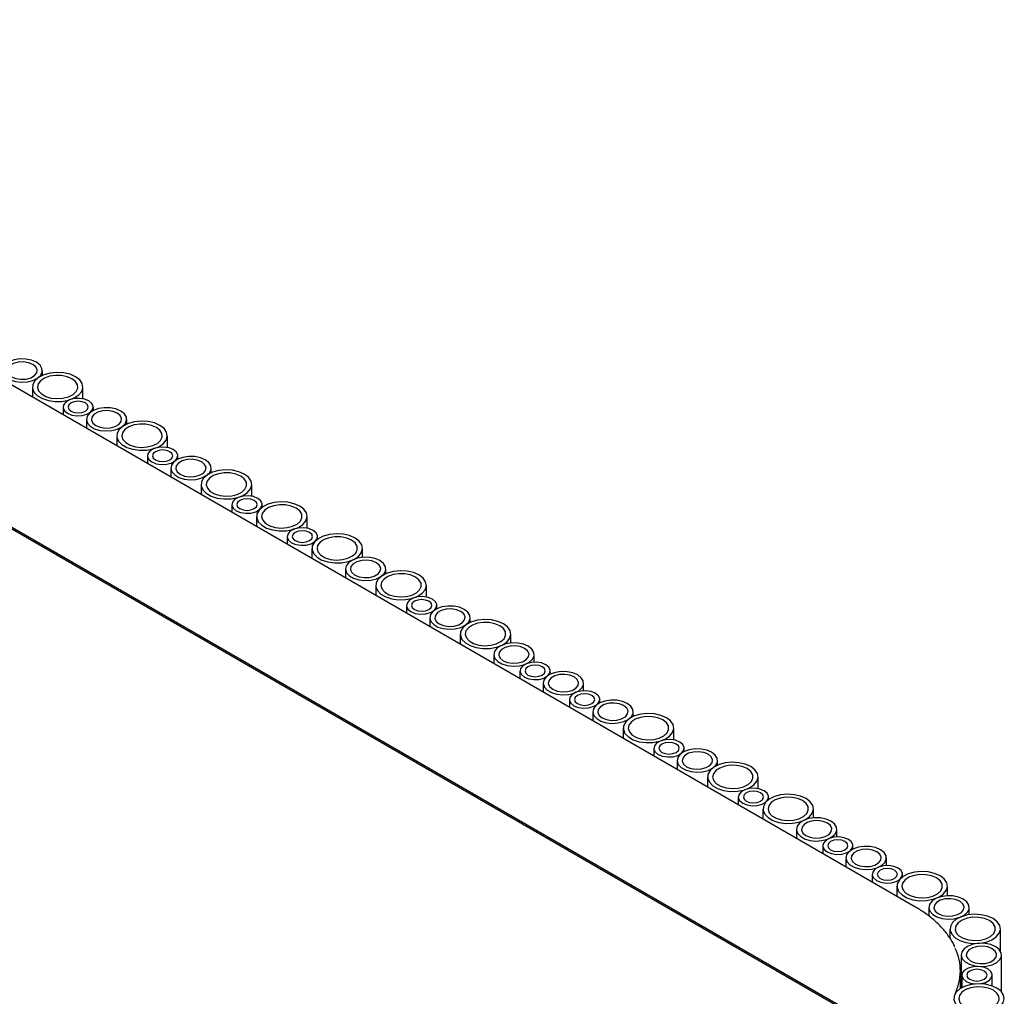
# Model space of a CAD drawing. Header units: millimetres. Extents: x -7035 to 2595, y 73 to 4643.
# Tile 36 of 36: x -1294 to -1099, y 3824 to 4017. Entities that reach past the tile are written whole.
import ezdxf

# ---------------------------------------------------------------- set-up
doc = ezdxf.new("R2010")
doc.units = ezdxf.units.MM
doc.header["$LTSCALE"] = 15

msp = doc.modelspace()

# ---------------------------------------------------------------- linework, layer by layer
for p, q in [((-1116.55, 3841.68), (-1420.5, 4017.15)), ((-1131.9, 3822.03), (-1435.85, 3997.5)), ((-1434.44, 3997.09), (-1130.49, 3821.63)), ((-1289.22, 3946.79), (-1289.22, 3947.74)), ((-1291.18, 3944.49), (-1291.18, 3942.49)), ((-1281.18, 3942.16), (-1281.18, 3944.49)), ((-1285.12, 3940.51), (-1285.12, 3938.99)), ((-1279.12, 3939.85), (-1279.12, 3940.51)), ((-1280.51, 3938.09), (-1280.51, 3936.33)), ((-1272.51, 3937.15), (-1272.51, 3938.09)), ((-1274.48, 3934.85), (-1274.48, 3932.85)), ((-1264.48, 3932.52), (-1264.48, 3934.85)), ((-1268.42, 3930.87), (-1268.42, 3929.35)), ((-1262.42, 3930.2), (-1262.42, 3930.87)), ((-1263.81, 3928.45), (-1263.81, 3926.69)), ((-1255.81, 3927.51), (-1255.81, 3928.45)), ((-1257.78, 3925.21), (-1257.78, 3923.21)), ((-1247.78, 3922.88), (-1247.78, 3925.21)), ((-1251.72, 3921.23), (-1251.72, 3919.71)), ((-1245.72, 3920.7), (-1245.72, 3921.23)), ((-1246.83, 3918.89), (-1246.83, 3916.89)), ((-1236.83, 3916.55), (-1236.83, 3918.89)), ((-1240.76, 3914.91), (-1240.76, 3913.39)), ((-1234.76, 3914.37), (-1234.76, 3914.91)), ((-1235.87, 3912.56), (-1235.87, 3910.56)), ((-1225.87, 3910.78), (-1225.87, 3912.56)), ((-1229.26, 3908.5), (-1229.26, 3906.74)), ((-1221.26, 3907.56), (-1221.26, 3908.5)), ((-1223.22, 3905.26), (-1223.22, 3903.26)), ((-1213.22, 3902.93), (-1213.22, 3905.26)), ((-1217.16, 3901.28), (-1217.16, 3899.76)), ((-1211.16, 3900.61), (-1211.16, 3901.28)), ((-1212.56, 3898.86), (-1212.56, 3897.1)), ((-1204.56, 3897.91), (-1204.56, 3898.86)), ((-1206.52, 3895.62), (-1206.52, 3893.62)), ((-1196.52, 3893.84), (-1196.52, 3895.62)), ((-1199.91, 3891.56), (-1199.91, 3889.8)), ((-1191.91, 3890.05), (-1191.91, 3891.56)), ((-1194.71, 3888.32), (-1194.71, 3886.8)), ((-1188.71, 3887.66), (-1188.71, 3888.32)), ((-1190.11, 3885.9), (-1190.11, 3884.14)), ((-1182.11, 3884.4), (-1182.11, 3885.9)), ((-1184.92, 3882.67), (-1184.92, 3881.14)), ((-1178.92, 3882), (-1178.92, 3882.67)), ((-1180.31, 3880.25), (-1180.31, 3878.49)), ((-1172.31, 3879.3), (-1172.31, 3880.25)), ((-1174.28, 3877), (-1174.28, 3875)), ((-1164.28, 3874.67), (-1164.28, 3877)), ((-1168.22, 3873.03), (-1168.22, 3871.5)), ((-1162.22, 3872.36), (-1162.22, 3873.03)), ((-1163.61, 3870.61), (-1163.61, 3868.84)), ((-1155.61, 3869.66), (-1155.61, 3870.61)), ((-1157.58, 3867.36), (-1157.58, 3865.36)), ((-1147.58, 3865.03), (-1147.58, 3867.36)), ((-1151.51, 3863.38), (-1151.51, 3861.86)), ((-1145.51, 3862.85), (-1145.51, 3863.38)), ((-1146.62, 3861.04), (-1146.62, 3859.04)), ((-1136.62, 3859.26), (-1136.62, 3861.04)), ((-1140.01, 3856.98), (-1140.01, 3855.22)), ((-1132.01, 3855.47), (-1132.01, 3856.98)), ((-1134.81, 3853.74), (-1134.81, 3852.22)), ((-1128.81, 3853.08), (-1128.81, 3853.74)), ((-1130.21, 3851.32), (-1130.21, 3849.56)), ((-1122.21, 3849.82), (-1122.21, 3851.32)), ((-1125.02, 3848.09), (-1125.02, 3846.57)), ((-1119.02, 3847.55), (-1119.02, 3848.09)), ((-1120.12, 3845.74), (-1120.12, 3843.74)), ((-1110.12, 3843.84), (-1110.12, 3845.74)), ((-1113.82, 3841.53), (-1113.82, 3839.83)), ((-1105.82, 3840.09), (-1105.82, 3841.53)), ((-1109.63, 3837.29), (-1109.63, 3835.44)), ((-1099.63, 3832.91), (-1099.63, 3837.29)), ((-1107.4, 3832.14), (-1107.4, 3825.56)), ((-1099.4, 3824.82), (-1099.4, 3832.14)), ((-1107.56, 3825.47), (-1107.56, 3828.98)), ((-1107.28, 3828.13), (-1107.28, 3825.63)), ((-1101.28, 3825.99), (-1101.28, 3828.13))]:
    msp.add_line(p, q)
at = {"flags": 128}
for points in [[(-1290.39, 3949.37), (-1291.35, 3949.78), (-1292.47, 3950), (-1293.66, 3950.03), (-1294.82, 3949.85), (-1295.82, 3949.49), (-1296.6, 3948.96), (-1297.08, 3948.33), (-1297.21, 3947.65), (-1296.99, 3946.97), (-1296.43, 3946.36), (-1295.59, 3945.88), (-1294.54, 3945.56), (-1293.37, 3945.43), (-1292.18, 3945.5), (-1291.09, 3945.78), (-1290.18, 3946.23), (-1289.55, 3946.81), (-1289.24, 3947.48), (-1289.29, 3948.16), (-1289.68, 3948.81), (-1290.39, 3949.37)], [(-1291.09, 3948.96), (-1291.95, 3949.3), (-1292.95, 3949.46), (-1293.99, 3949.41), (-1294.94, 3949.15), (-1295.67, 3948.73), (-1296.11, 3948.18), (-1296.2, 3947.58), (-1295.93, 3947), (-1295.34, 3946.51), (-1294.48, 3946.17), (-1293.48, 3946.01), (-1292.44, 3946.06), (-1291.49, 3946.32), (-1290.76, 3946.74), (-1290.32, 3947.29), (-1290.23, 3947.89), (-1290.5, 3948.47), (-1291.09, 3948.96)], [(-1282.65, 3946.53), (-1283.73, 3947.01), (-1285, 3947.3), (-1286.35, 3947.38), (-1287.7, 3947.24), (-1288.93, 3946.91), (-1289.95, 3946.39), (-1290.7, 3945.73), (-1291.11, 3944.98), (-1291.16, 3944.2), (-1290.84, 3943.43), (-1290.17, 3942.75), (-1289.21, 3942.19), (-1288.02, 3941.81), (-1286.7, 3941.62), (-1285.33, 3941.65), (-1284.04, 3941.89), (-1282.9, 3942.32), (-1282, 3942.91), (-1281.42, 3943.62), (-1281.19, 3944.39), (-1281.33, 3945.18), (-1281.83, 3945.91), (-1282.65, 3946.53)], [(-1283.36, 3946.12), (-1284.31, 3946.53), (-1285.44, 3946.76), (-1286.63, 3946.79), (-1287.78, 3946.61), (-1288.79, 3946.24), (-1289.57, 3945.72), (-1290.05, 3945.09), (-1290.18, 3944.41), (-1289.96, 3943.73), (-1289.4, 3943.12), (-1288.56, 3942.63), (-1287.51, 3942.31), (-1286.33, 3942.18), (-1285.15, 3942.26), (-1284.06, 3942.54), (-1283.15, 3942.99), (-1282.52, 3943.57), (-1282.21, 3944.23), (-1282.25, 3944.92), (-1282.65, 3945.57), (-1283.36, 3946.12)], [(-1280, 3941.74), (-1280.85, 3942.08), (-1281.86, 3942.24), (-1282.9, 3942.19), (-1283.84, 3941.93), (-1284.58, 3941.51), (-1285.02, 3940.96), (-1285.11, 3940.36), (-1284.84, 3939.78), (-1284.24, 3939.29), (-1283.39, 3938.94), (-1282.38, 3938.79), (-1281.34, 3938.84), (-1280.4, 3939.1), (-1279.66, 3939.52), (-1279.22, 3940.07), (-1279.13, 3940.66), (-1279.4, 3941.25), (-1280, 3941.74)], [(-1280.71, 3941.33), (-1281.36, 3941.58), (-1282.12, 3941.67), (-1282.89, 3941.58), (-1283.54, 3941.33), (-1283.97, 3940.96), (-1284.12, 3940.51), (-1283.97, 3940.07), (-1283.54, 3939.7), (-1282.89, 3939.45), (-1282.12, 3939.36), (-1281.36, 3939.45), (-1280.71, 3939.7), (-1280.27, 3940.07), (-1280.12, 3940.51), (-1280.27, 3940.96), (-1280.71, 3941.33)], [(-1273.69, 3939.73), (-1274.65, 3940.14), (-1275.77, 3940.36), (-1276.96, 3940.39), (-1278.11, 3940.21), (-1279.12, 3939.84), (-1279.9, 3939.32), (-1280.38, 3938.69), (-1280.51, 3938.01), (-1280.29, 3937.33), (-1279.73, 3936.72), (-1278.89, 3936.24), (-1277.84, 3935.91), (-1276.66, 3935.79), (-1275.48, 3935.86), (-1274.39, 3936.14), (-1273.48, 3936.59), (-1272.85, 3937.17), (-1272.54, 3937.84), (-1272.58, 3938.52), (-1272.98, 3939.17), (-1273.69, 3939.73)], [(-1274.39, 3939.32), (-1275.25, 3939.66), (-1276.25, 3939.82), (-1277.29, 3939.77), (-1278.24, 3939.51), (-1278.97, 3939.09), (-1279.41, 3938.54), (-1279.5, 3937.94), (-1279.23, 3937.36), (-1278.64, 3936.87), (-1277.78, 3936.52), (-1276.78, 3936.37), (-1275.74, 3936.42), (-1274.79, 3936.68), (-1274.06, 3937.1), (-1273.62, 3937.65), (-1273.53, 3938.24), (-1273.8, 3938.83), (-1274.39, 3939.32)], [(-1265.95, 3936.89), (-1267.03, 3937.37), (-1268.3, 3937.66), (-1269.65, 3937.74), (-1271, 3937.6), (-1272.23, 3937.26), (-1273.25, 3936.75), (-1274, 3936.09), (-1274.41, 3935.34), (-1274.46, 3934.56), (-1274.13, 3933.79), (-1273.47, 3933.11), (-1272.5, 3932.55), (-1271.32, 3932.17), (-1269.99, 3931.98), (-1268.63, 3932.01), (-1267.34, 3932.24), (-1266.2, 3932.68), (-1265.3, 3933.27), (-1264.72, 3933.98), (-1264.49, 3934.75), (-1264.63, 3935.53), (-1265.12, 3936.27), (-1265.95, 3936.89)], [(-1266.65, 3936.48), (-1267.61, 3936.89), (-1268.74, 3937.12), (-1269.93, 3937.15), (-1271.08, 3936.97), (-1272.09, 3936.6), (-1272.87, 3936.08), (-1273.35, 3935.45), (-1273.48, 3934.76), (-1273.26, 3934.09), (-1272.7, 3933.48), (-1271.86, 3932.99), (-1270.8, 3932.67), (-1269.63, 3932.54), (-1268.45, 3932.62), (-1267.36, 3932.9), (-1266.45, 3933.34), (-1265.82, 3933.93), (-1265.51, 3934.59), (-1265.55, 3935.28), (-1265.95, 3935.93), (-1266.65, 3936.48)], [(-1263.3, 3932.1), (-1264.15, 3932.44), (-1265.16, 3932.6), (-1266.2, 3932.55), (-1267.14, 3932.29), (-1267.88, 3931.87), (-1268.32, 3931.32), (-1268.41, 3930.72), (-1268.14, 3930.14), (-1267.54, 3929.65), (-1266.69, 3929.3), (-1265.68, 3929.15), (-1264.64, 3929.2), (-1263.7, 3929.45), (-1262.96, 3929.88), (-1262.52, 3930.42), (-1262.43, 3931.02), (-1262.7, 3931.6), (-1263.3, 3932.1)], [(-1264.01, 3931.69), (-1264.65, 3931.94), (-1265.42, 3932.03), (-1266.19, 3931.94), (-1266.83, 3931.69), (-1267.27, 3931.31), (-1267.42, 3930.87), (-1267.27, 3930.43), (-1266.83, 3930.06), (-1266.19, 3929.81), (-1265.42, 3929.72), (-1264.65, 3929.81), (-1264.01, 3930.06), (-1263.57, 3930.43), (-1263.42, 3930.87), (-1263.57, 3931.31), (-1264.01, 3931.69)], [(-1256.99, 3930.09), (-1257.94, 3930.49), (-1259.07, 3930.72), (-1260.26, 3930.75), (-1261.41, 3930.57), (-1262.42, 3930.2), (-1263.2, 3929.68), (-1263.68, 3929.05), (-1263.81, 3928.37), (-1263.59, 3927.69), (-1263.03, 3927.08), (-1262.19, 3926.59), (-1261.14, 3926.27), (-1259.96, 3926.15), (-1258.78, 3926.22), (-1257.69, 3926.5), (-1256.78, 3926.95), (-1256.15, 3927.53), (-1255.84, 3928.19), (-1255.88, 3928.88), (-1256.28, 3929.53), (-1256.99, 3930.09)], [(-1257.69, 3929.68), (-1258.55, 3930.02), (-1259.55, 3930.18), (-1260.59, 3930.13), (-1261.53, 3929.87), (-1262.27, 3929.45), (-1262.71, 3928.9), (-1262.8, 3928.3), (-1262.53, 3927.72), (-1261.94, 3927.23), (-1261.08, 3926.88), (-1260.08, 3926.73), (-1259.04, 3926.78), (-1258.09, 3927.03), (-1257.36, 3927.46), (-1256.92, 3928), (-1256.83, 3928.6), (-1257.1, 3929.18), (-1257.69, 3929.68)], [(-1249.25, 3927.25), (-1250.33, 3927.73), (-1251.6, 3928.01), (-1252.95, 3928.09), (-1254.29, 3927.96), (-1255.52, 3927.62), (-1256.55, 3927.11), (-1257.3, 3926.45), (-1257.71, 3925.7), (-1257.76, 3924.91), (-1257.43, 3924.15), (-1256.77, 3923.47), (-1255.8, 3922.91), (-1254.62, 3922.52), (-1253.29, 3922.34), (-1251.93, 3922.37), (-1250.63, 3922.6), (-1249.5, 3923.03), (-1248.6, 3923.63), (-1248.02, 3924.34), (-1247.79, 3925.11), (-1247.92, 3925.89), (-1248.42, 3926.62), (-1249.25, 3927.25)], [(-1249.95, 3926.84), (-1250.91, 3927.25), (-1252.04, 3927.48), (-1253.23, 3927.5), (-1254.38, 3927.33), (-1255.39, 3926.96), (-1256.17, 3926.44), (-1256.65, 3925.81), (-1256.78, 3925.12), (-1256.56, 3924.45), (-1256, 3923.84), (-1255.16, 3923.35), (-1254.1, 3923.03), (-1252.93, 3922.9), (-1251.75, 3922.98), (-1250.65, 3923.25), (-1249.75, 3923.7), (-1249.12, 3924.29), (-1248.81, 3924.95), (-1248.85, 3925.64), (-1249.25, 3926.29), (-1249.95, 3926.84)], [(-1246.6, 3922.46), (-1247.45, 3922.8), (-1248.46, 3922.96), (-1249.5, 3922.9), (-1250.44, 3922.65), (-1251.18, 3922.22), (-1251.62, 3921.68), (-1251.71, 3921.08), (-1251.44, 3920.5), (-1250.84, 3920.01), (-1249.99, 3919.66), (-1248.98, 3919.51), (-1247.94, 3919.56), (-1247, 3919.81), (-1246.26, 3920.24), (-1245.82, 3920.78), (-1245.73, 3921.38), (-1246, 3921.96), (-1246.6, 3922.46)], [(-1247.31, 3922.05), (-1247.95, 3922.3), (-1248.72, 3922.39), (-1249.48, 3922.3), (-1250.13, 3922.05), (-1250.57, 3921.67), (-1250.72, 3921.23), (-1250.57, 3920.79), (-1250.13, 3920.42), (-1249.48, 3920.16), (-1248.72, 3920.08), (-1247.95, 3920.16), (-1247.31, 3920.42), (-1246.87, 3920.79), (-1246.72, 3921.23), (-1246.87, 3921.67), (-1247.31, 3922.05)], [(-1238.29, 3920.93), (-1239.38, 3921.4), (-1240.64, 3921.69), (-1242, 3921.77), (-1243.34, 3921.64), (-1244.57, 3921.3), (-1245.6, 3920.78), (-1246.34, 3920.13), (-1246.76, 3919.38), (-1246.8, 3918.59), (-1246.48, 3917.83), (-1245.81, 3917.14), (-1244.85, 3916.59), (-1243.66, 3916.2), (-1242.34, 3916.01), (-1240.98, 3916.04), (-1239.68, 3916.28), (-1238.54, 3916.71), (-1237.65, 3917.3), (-1237.06, 3918.01), (-1236.83, 3918.79), (-1236.97, 3919.57), (-1237.47, 3920.3), (-1238.29, 3920.93)], [(-1239, 3920.52), (-1239.96, 3920.93), (-1241.08, 3921.15), (-1242.28, 3921.18), (-1243.43, 3921), (-1244.44, 3920.64), (-1245.21, 3920.11), (-1245.69, 3919.48), (-1245.83, 3918.8), (-1245.6, 3918.12), (-1245.05, 3917.51), (-1244.2, 3917.03), (-1243.15, 3916.71), (-1241.98, 3916.58), (-1240.79, 3916.66), (-1239.7, 3916.93), (-1238.8, 3917.38), (-1238.16, 3917.96), (-1237.85, 3918.63), (-1237.9, 3919.32), (-1238.29, 3919.97), (-1239, 3920.52)], [(-1235.64, 3916.13), (-1236.5, 3916.48), (-1237.5, 3916.63), (-1238.54, 3916.58), (-1239.49, 3916.33), (-1240.22, 3915.9), (-1240.66, 3915.36), (-1240.75, 3914.76), (-1240.48, 3914.18), (-1239.89, 3913.68), (-1239.03, 3913.34), (-1238.03, 3913.18), (-1236.99, 3913.23), (-1236.04, 3913.49), (-1235.31, 3913.91), (-1234.87, 3914.46), (-1234.78, 3915.06), (-1235.05, 3915.64), (-1235.64, 3916.13)], [(-1236.35, 3915.72), (-1237, 3915.97), (-1237.76, 3916.06), (-1238.53, 3915.97), (-1239.18, 3915.72), (-1239.61, 3915.35), (-1239.76, 3914.91), (-1239.61, 3914.47), (-1239.18, 3914.09), (-1238.53, 3913.84), (-1237.76, 3913.75), (-1237, 3913.84), (-1236.35, 3914.09), (-1235.92, 3914.47), (-1235.76, 3914.91), (-1235.92, 3915.35), (-1236.35, 3915.72)], [(-1227.34, 3914.6), (-1228.42, 3915.08), (-1229.69, 3915.37), (-1231.04, 3915.45), (-1232.39, 3915.31), (-1233.62, 3914.98), (-1234.64, 3914.46), (-1235.39, 3913.8), (-1235.8, 3913.05), (-1235.85, 3912.27), (-1235.52, 3911.5), (-1234.86, 3910.82), (-1233.89, 3910.26), (-1232.71, 3909.88), (-1231.38, 3909.69), (-1230.02, 3909.72), (-1228.73, 3909.96), (-1227.59, 3910.39), (-1226.69, 3910.98), (-1226.11, 3911.69), (-1225.88, 3912.46), (-1226.02, 3913.25), (-1226.52, 3913.98), (-1227.34, 3914.6)], [(-1228.05, 3914.19), (-1229, 3914.6), (-1230.13, 3914.83), (-1231.32, 3914.86), (-1232.47, 3914.68), (-1233.48, 3914.31), (-1234.26, 3913.79), (-1234.74, 3913.16), (-1234.87, 3912.48), (-1234.65, 3911.8), (-1234.09, 3911.19), (-1233.25, 3910.7), (-1232.19, 3910.38), (-1231.02, 3910.25), (-1229.84, 3910.33), (-1228.75, 3910.61), (-1227.84, 3911.06), (-1227.21, 3911.64), (-1226.9, 3912.3), (-1226.94, 3912.99), (-1227.34, 3913.64), (-1228.05, 3914.19)], [(-1222.43, 3910.14), (-1223.39, 3910.54), (-1224.51, 3910.77), (-1225.7, 3910.8), (-1226.86, 3910.62), (-1227.87, 3910.25), (-1228.64, 3909.73), (-1229.12, 3909.1), (-1229.25, 3908.42), (-1229.03, 3907.74), (-1228.47, 3907.13), (-1227.63, 3906.64), (-1226.58, 3906.32), (-1225.41, 3906.2), (-1224.22, 3906.27), (-1223.13, 3906.55), (-1222.22, 3907), (-1221.59, 3907.58), (-1221.28, 3908.24), (-1221.33, 3908.93), (-1221.72, 3909.58), (-1222.43, 3910.14)], [(-1223.13, 3909.73), (-1223.99, 3910.07), (-1224.99, 3910.23), (-1226.03, 3910.18), (-1226.98, 3909.92), (-1227.71, 3909.5), (-1228.15, 3908.95), (-1228.24, 3908.35), (-1227.97, 3907.77), (-1227.38, 3907.28), (-1226.52, 3906.93), (-1225.52, 3906.78), (-1224.48, 3906.83), (-1223.54, 3907.08), (-1222.8, 3907.51), (-1222.36, 3908.05), (-1222.27, 3908.65), (-1222.54, 3909.23), (-1223.13, 3909.73)], [(-1214.69, 3907.3), (-1215.77, 3907.78), (-1217.04, 3908.06), (-1218.4, 3908.14), (-1219.74, 3908.01), (-1220.97, 3907.67), (-1221.99, 3907.16), (-1222.74, 3906.5), (-1223.15, 3905.75), (-1223.2, 3904.96), (-1222.88, 3904.2), (-1222.21, 3903.52), (-1221.25, 3902.96), (-1220.06, 3902.57), (-1218.74, 3902.39), (-1217.37, 3902.42), (-1216.08, 3902.65), (-1214.94, 3903.08), (-1214.04, 3903.68), (-1213.46, 3904.39), (-1213.23, 3905.16), (-1213.37, 3905.94), (-1213.87, 3906.67), (-1214.69, 3907.3)], [(-1215.4, 3906.89), (-1216.36, 3907.3), (-1217.48, 3907.53), (-1218.67, 3907.55), (-1219.82, 3907.38), (-1220.83, 3907.01), (-1221.61, 3906.49), (-1222.09, 3905.86), (-1222.22, 3905.17), (-1222, 3904.5), (-1221.44, 3903.89), (-1220.6, 3903.4), (-1219.55, 3903.08), (-1218.37, 3902.95), (-1217.19, 3903.03), (-1216.1, 3903.3), (-1215.19, 3903.75), (-1214.56, 3904.34), (-1214.25, 3905), (-1214.29, 3905.69), (-1214.69, 3906.34), (-1215.4, 3906.89)], [(-1212.04, 3902.51), (-1212.89, 3902.85), (-1213.9, 3903.01), (-1214.94, 3902.95), (-1215.88, 3902.7), (-1216.62, 3902.27), (-1217.06, 3901.73), (-1217.15, 3901.13), (-1216.88, 3900.55), (-1216.28, 3900.06), (-1215.43, 3899.71), (-1214.42, 3899.56), (-1213.38, 3899.61), (-1212.44, 3899.86), (-1211.7, 3900.29), (-1211.26, 3900.83), (-1211.17, 3901.43), (-1211.44, 3902.01), (-1212.04, 3902.51)], [(-1212.75, 3902.1), (-1213.4, 3902.35), (-1214.16, 3902.44), (-1214.93, 3902.35), (-1215.58, 3902.1), (-1216.01, 3901.72), (-1216.16, 3901.28), (-1216.01, 3900.84), (-1215.58, 3900.47), (-1214.93, 3900.21), (-1214.16, 3900.13), (-1213.4, 3900.21), (-1212.75, 3900.47), (-1212.31, 3900.84), (-1212.16, 3901.28), (-1212.31, 3901.72), (-1212.75, 3902.1)], [(-1205.73, 3900.49), (-1206.69, 3900.9), (-1207.81, 3901.13), (-1209, 3901.16), (-1210.15, 3900.98), (-1211.16, 3900.61), (-1211.94, 3900.09), (-1212.42, 3899.46), (-1212.55, 3898.78), (-1212.33, 3898.1), (-1211.77, 3897.49), (-1210.93, 3897), (-1209.88, 3896.68), (-1208.7, 3896.55), (-1207.52, 3896.63), (-1206.43, 3896.91), (-1205.52, 3897.36), (-1204.89, 3897.94), (-1204.58, 3898.6), (-1204.63, 3899.29), (-1205.02, 3899.94), (-1205.73, 3900.49)], [(-1206.43, 3900.09), (-1207.29, 3900.43), (-1208.29, 3900.59), (-1209.33, 3900.53), (-1210.28, 3900.28), (-1211.01, 3899.86), (-1211.45, 3899.31), (-1211.54, 3898.71), (-1211.27, 3898.13), (-1210.68, 3897.64), (-1209.82, 3897.29), (-1208.82, 3897.14), (-1207.78, 3897.19), (-1206.83, 3897.44), (-1206.1, 3897.87), (-1205.66, 3898.41), (-1205.57, 3899.01), (-1205.84, 3899.59), (-1206.43, 3900.09)], [(-1197.99, 3897.66), (-1199.07, 3898.13), (-1200.34, 3898.42), (-1201.69, 3898.5), (-1203.04, 3898.37), (-1204.27, 3898.03), (-1205.29, 3897.52), (-1206.04, 3896.86), (-1206.45, 3896.11), (-1206.5, 3895.32), (-1206.18, 3894.56), (-1205.51, 3893.87), (-1204.54, 3893.32), (-1203.36, 3892.93), (-1202.03, 3892.75), (-1200.67, 3892.77), (-1199.38, 3893.01), (-1198.24, 3893.44), (-1197.34, 3894.04), (-1196.76, 3894.75), (-1196.53, 3895.52), (-1196.67, 3896.3), (-1197.17, 3897.03), (-1197.99, 3897.66)], [(-1198.7, 3897.25), (-1199.65, 3897.66), (-1200.78, 3897.89), (-1201.97, 3897.91), (-1203.12, 3897.74), (-1204.13, 3897.37), (-1204.91, 3896.85), (-1205.39, 3896.22), (-1205.52, 3895.53), (-1205.3, 3894.86), (-1204.74, 3894.25), (-1203.9, 3893.76), (-1202.84, 3893.44), (-1201.67, 3893.31), (-1200.49, 3893.39), (-1199.4, 3893.66), (-1198.49, 3894.11), (-1197.86, 3894.7), (-1197.55, 3895.36), (-1197.59, 3896.05), (-1197.99, 3896.7), (-1198.7, 3897.25)], [(-1193.08, 3893.19), (-1194.04, 3893.6), (-1195.16, 3893.83), (-1196.35, 3893.85), (-1197.51, 3893.68), (-1198.52, 3893.31), (-1199.29, 3892.79), (-1199.77, 3892.16), (-1199.9, 3891.47), (-1199.68, 3890.8), (-1199.12, 3890.19), (-1198.28, 3889.7), (-1197.23, 3889.38), (-1196.06, 3889.25), (-1194.87, 3889.33), (-1193.78, 3889.6), (-1192.87, 3890.05), (-1192.24, 3890.64), (-1191.93, 3891.3), (-1191.98, 3891.99), (-1192.37, 3892.64), (-1193.08, 3893.19)], [(-1193.78, 3892.78), (-1194.64, 3893.13), (-1195.64, 3893.28), (-1196.68, 3893.23), (-1197.63, 3892.98), (-1198.36, 3892.55), (-1198.8, 3892.01), (-1198.89, 3891.41), (-1198.63, 3890.83), (-1198.03, 3890.33), (-1197.17, 3889.99), (-1196.17, 3889.83), (-1195.13, 3889.89), (-1194.19, 3890.14), (-1193.45, 3890.57), (-1193.01, 3891.11), (-1192.92, 3891.71), (-1193.19, 3892.29), (-1193.78, 3892.78)], [(-1189.59, 3889.55), (-1190.45, 3889.89), (-1191.45, 3890.05), (-1192.49, 3890), (-1193.44, 3889.74), (-1194.17, 3889.32), (-1194.61, 3888.77), (-1194.7, 3888.17), (-1194.43, 3887.59), (-1193.84, 3887.1), (-1192.98, 3886.75), (-1191.98, 3886.6), (-1190.94, 3886.65), (-1189.99, 3886.9), (-1189.26, 3887.33), (-1188.82, 3887.87), (-1188.73, 3888.47), (-1189, 3889.06), (-1189.59, 3889.55)], [(-1190.3, 3889.14), (-1190.95, 3889.39), (-1191.71, 3889.48), (-1192.48, 3889.39), (-1193.13, 3889.14), (-1193.56, 3888.77), (-1193.71, 3888.32), (-1193.56, 3887.88), (-1193.13, 3887.51), (-1192.48, 3887.26), (-1191.71, 3887.17), (-1190.95, 3887.26), (-1190.3, 3887.51), (-1189.87, 3887.88), (-1189.71, 3888.32), (-1189.87, 3888.77), (-1190.3, 3889.14)], [(-1183.28, 3887.54), (-1184.24, 3887.94), (-1185.36, 3888.17), (-1186.56, 3888.2), (-1187.71, 3888.02), (-1188.72, 3887.65), (-1189.5, 3887.13), (-1189.97, 3886.5), (-1190.11, 3885.82), (-1189.88, 3885.14), (-1189.33, 3884.53), (-1188.48, 3884.05), (-1187.43, 3883.72), (-1186.26, 3883.6), (-1185.07, 3883.67), (-1183.98, 3883.95), (-1183.08, 3884.4), (-1182.44, 3884.98), (-1182.13, 3885.64), (-1182.18, 3886.33), (-1182.57, 3886.98), (-1183.28, 3887.54)], [(-1183.99, 3887.13), (-1184.84, 3887.47), (-1185.85, 3887.63), (-1186.88, 3887.58), (-1187.83, 3887.32), (-1188.57, 3886.9), (-1189.01, 3886.35), (-1189.1, 3885.75), (-1188.83, 3885.17), (-1188.23, 3884.68), (-1187.38, 3884.33), (-1186.37, 3884.18), (-1185.33, 3884.23), (-1184.39, 3884.48), (-1183.65, 3884.91), (-1183.21, 3885.46), (-1183.12, 3886.05), (-1183.39, 3886.64), (-1183.99, 3887.13)], [(-1179.8, 3883.89), (-1180.65, 3884.24), (-1181.65, 3884.39), (-1182.69, 3884.34), (-1183.64, 3884.09), (-1184.37, 3883.66), (-1184.81, 3883.12), (-1184.9, 3882.52), (-1184.64, 3881.94), (-1184.04, 3881.44), (-1183.18, 3881.1), (-1182.18, 3880.94), (-1181.14, 3880.99), (-1180.2, 3881.25), (-1179.46, 3881.67), (-1179.02, 3882.22), (-1178.93, 3882.82), (-1179.2, 3883.4), (-1179.8, 3883.89)], [(-1180.5, 3883.48), (-1181.15, 3883.73), (-1181.92, 3883.82), (-1182.68, 3883.73), (-1183.33, 3883.48), (-1183.76, 3883.11), (-1183.92, 3882.67), (-1183.76, 3882.23), (-1183.33, 3881.85), (-1182.68, 3881.6), (-1181.92, 3881.51), (-1181.15, 3881.6), (-1180.5, 3881.85), (-1180.07, 3882.23), (-1179.92, 3882.67), (-1180.07, 3883.11), (-1180.5, 3883.48)], [(-1173.48, 3881.88), (-1174.44, 3882.29), (-1175.57, 3882.52), (-1176.76, 3882.54), (-1177.91, 3882.36), (-1178.92, 3882), (-1179.7, 3881.48), (-1180.17, 3880.84), (-1180.31, 3880.16), (-1180.09, 3879.48), (-1179.53, 3878.88), (-1178.69, 3878.39), (-1177.63, 3878.07), (-1176.46, 3877.94), (-1175.27, 3878.02), (-1174.18, 3878.29), (-1173.28, 3878.74), (-1172.64, 3879.32), (-1172.34, 3879.99), (-1172.38, 3880.68), (-1172.77, 3881.33), (-1173.48, 3881.88)], [(-1174.19, 3881.47), (-1175.04, 3881.82), (-1176.05, 3881.97), (-1177.09, 3881.92), (-1178.03, 3881.67), (-1178.77, 3881.24), (-1179.21, 3880.7), (-1179.3, 3880.1), (-1179.03, 3879.52), (-1178.43, 3879.02), (-1177.58, 3878.68), (-1176.57, 3878.52), (-1175.53, 3878.57), (-1174.59, 3878.83), (-1173.85, 3879.25), (-1173.41, 3879.8), (-1173.32, 3880.4), (-1173.59, 3880.98), (-1174.19, 3881.47)], [(-1165.74, 3879.05), (-1166.83, 3879.52), (-1168.09, 3879.81), (-1169.45, 3879.89), (-1170.79, 3879.76), (-1172.02, 3879.42), (-1173.05, 3878.9), (-1173.79, 3878.24), (-1174.21, 3877.49), (-1174.25, 3876.71), (-1173.93, 3875.95), (-1173.26, 3875.26), (-1172.3, 3874.7), (-1171.11, 3874.32), (-1169.79, 3874.13), (-1168.43, 3874.16), (-1167.13, 3874.4), (-1165.99, 3874.83), (-1165.1, 3875.42), (-1164.51, 3876.13), (-1164.28, 3876.91), (-1164.42, 3877.69), (-1164.92, 3878.42), (-1165.74, 3879.05)], [(-1166.45, 3878.64), (-1167.41, 3879.05), (-1168.53, 3879.27), (-1169.73, 3879.3), (-1170.88, 3879.12), (-1171.89, 3878.75), (-1172.67, 3878.23), (-1173.14, 3877.6), (-1173.28, 3876.92), (-1173.05, 3876.24), (-1172.5, 3875.63), (-1171.65, 3875.15), (-1170.6, 3874.82), (-1169.43, 3874.7), (-1168.24, 3874.77), (-1167.15, 3875.05), (-1166.25, 3875.5), (-1165.61, 3876.08), (-1165.3, 3876.75), (-1165.35, 3877.43), (-1165.74, 3878.08), (-1166.45, 3878.64)], [(-1163.09, 3874.25), (-1163.95, 3874.6), (-1164.95, 3874.75), (-1165.99, 3874.7), (-1166.94, 3874.44), (-1167.67, 3874.02), (-1168.11, 3873.47), (-1168.2, 3872.87), (-1167.93, 3872.29), (-1167.34, 3871.8), (-1166.48, 3871.46), (-1165.48, 3871.3), (-1164.44, 3871.35), (-1163.49, 3871.61), (-1162.76, 3872.03), (-1162.32, 3872.58), (-1162.23, 3873.18), (-1162.5, 3873.76), (-1163.09, 3874.25)], [(-1163.8, 3873.84), (-1164.45, 3874.09), (-1165.22, 3874.18), (-1165.98, 3874.09), (-1166.63, 3873.84), (-1167.06, 3873.47), (-1167.22, 3873.03), (-1167.06, 3872.58), (-1166.63, 3872.21), (-1165.98, 3871.96), (-1165.22, 3871.87), (-1164.45, 3871.96), (-1163.8, 3872.21), (-1163.37, 3872.58), (-1163.22, 3873.03), (-1163.37, 3873.47), (-1163.8, 3873.84)], [(-1156.78, 3872.24), (-1157.74, 3872.65), (-1158.87, 3872.87), (-1160.06, 3872.9), (-1161.21, 3872.72), (-1162.22, 3872.36), (-1163, 3871.83), (-1163.47, 3871.2), (-1163.61, 3870.52), (-1163.39, 3869.84), (-1162.83, 3869.23), (-1161.98, 3868.75), (-1160.93, 3868.43), (-1159.76, 3868.3), (-1158.57, 3868.38), (-1157.48, 3868.65), (-1156.58, 3869.1), (-1155.94, 3869.68), (-1155.63, 3870.35), (-1155.68, 3871.04), (-1156.07, 3871.68), (-1156.78, 3872.24)], [(-1157.49, 3871.83), (-1158.34, 3872.18), (-1159.35, 3872.33), (-1160.39, 3872.28), (-1161.33, 3872.02), (-1162.07, 3871.6), (-1162.51, 3871.05), (-1162.6, 3870.45), (-1162.33, 3869.87), (-1161.73, 3869.38), (-1160.88, 3869.04), (-1159.87, 3868.88), (-1158.83, 3868.93), (-1157.89, 3869.19), (-1157.15, 3869.61), (-1156.71, 3870.16), (-1156.62, 3870.76), (-1156.89, 3871.34), (-1157.49, 3871.83)], [(-1149.04, 3869.4), (-1150.13, 3869.88), (-1151.39, 3870.17), (-1152.75, 3870.25), (-1154.09, 3870.11), (-1155.32, 3869.78), (-1156.35, 3869.26), (-1157.09, 3868.6), (-1157.51, 3867.85), (-1157.55, 3867.07), (-1157.23, 3866.3), (-1156.56, 3865.62), (-1155.6, 3865.06), (-1154.41, 3864.68), (-1153.09, 3864.49), (-1151.73, 3864.52), (-1150.43, 3864.76), (-1149.29, 3865.19), (-1148.4, 3865.78), (-1147.81, 3866.49), (-1147.58, 3867.26), (-1147.72, 3868.05), (-1148.22, 3868.78), (-1149.04, 3869.4)], [(-1149.75, 3869), (-1150.71, 3869.4), (-1151.83, 3869.63), (-1153.03, 3869.66), (-1154.18, 3869.48), (-1155.19, 3869.11), (-1155.96, 3868.59), (-1156.44, 3867.96), (-1156.58, 3867.28), (-1156.35, 3866.6), (-1155.8, 3865.99), (-1154.95, 3865.51), (-1153.9, 3865.18), (-1152.73, 3865.06), (-1151.54, 3865.13), (-1150.45, 3865.41), (-1149.55, 3865.86), (-1148.91, 3866.44), (-1148.6, 3867.1), (-1148.65, 3867.79), (-1149.04, 3868.44), (-1149.75, 3869)], [(-1146.39, 3864.61), (-1147.25, 3864.95), (-1148.25, 3865.11), (-1149.29, 3865.06), (-1150.24, 3864.8), (-1150.97, 3864.38), (-1151.41, 3863.83), (-1151.5, 3863.23), (-1151.23, 3862.65), (-1150.64, 3862.16), (-1149.78, 3861.82), (-1148.78, 3861.66), (-1147.74, 3861.71), (-1146.79, 3861.97), (-1146.06, 3862.39), (-1145.62, 3862.94), (-1145.53, 3863.54), (-1145.8, 3864.12), (-1146.39, 3864.61)], [(-1147.1, 3864.2), (-1147.75, 3864.45), (-1148.51, 3864.54), (-1149.28, 3864.45), (-1149.93, 3864.2), (-1150.36, 3863.83), (-1150.51, 3863.38), (-1150.36, 3862.94), (-1149.93, 3862.57), (-1149.28, 3862.32), (-1148.51, 3862.23), (-1147.75, 3862.32), (-1147.1, 3862.57), (-1146.67, 3862.94), (-1146.51, 3863.38), (-1146.67, 3863.83), (-1147.1, 3864.2)], [(-1138.09, 3863.08), (-1139.17, 3863.56), (-1140.44, 3863.84), (-1141.79, 3863.92), (-1143.14, 3863.79), (-1144.37, 3863.45), (-1145.39, 3862.94), (-1146.14, 3862.28), (-1146.55, 3861.53), (-1146.6, 3860.74), (-1146.27, 3859.98), (-1145.61, 3859.3), (-1144.64, 3858.74), (-1143.46, 3858.35), (-1142.13, 3858.17), (-1140.77, 3858.19), (-1139.48, 3858.43), (-1138.34, 3858.86), (-1137.44, 3859.46), (-1136.86, 3860.17), (-1136.63, 3860.94), (-1136.77, 3861.72), (-1137.27, 3862.45), (-1138.09, 3863.08)], [(-1138.79, 3862.67), (-1139.75, 3863.08), (-1140.88, 3863.31), (-1142.07, 3863.33), (-1143.22, 3863.16), (-1144.23, 3862.79), (-1145.01, 3862.27), (-1145.49, 3861.64), (-1145.62, 3860.95), (-1145.4, 3860.28), (-1144.84, 3859.67), (-1144, 3859.18), (-1142.94, 3858.86), (-1141.77, 3858.73), (-1140.59, 3858.81), (-1139.5, 3859.08), (-1138.59, 3859.53), (-1137.96, 3860.12), (-1137.65, 3860.78), (-1137.69, 3861.47), (-1138.09, 3862.12), (-1138.79, 3862.67)], [(-1133.18, 3858.61), (-1134.14, 3859.02), (-1135.26, 3859.25), (-1136.45, 3859.27), (-1137.61, 3859.1), (-1138.62, 3858.73), (-1139.39, 3858.21), (-1139.87, 3857.58), (-1140, 3856.89), (-1139.78, 3856.22), (-1139.22, 3855.61), (-1138.38, 3855.12), (-1137.33, 3854.8), (-1136.16, 3854.67), (-1134.97, 3854.75), (-1133.88, 3855.02), (-1132.97, 3855.47), (-1132.34, 3856.06), (-1132.03, 3856.72), (-1132.08, 3857.41), (-1132.47, 3858.06), (-1133.18, 3858.61)], [(-1133.88, 3858.2), (-1134.74, 3858.55), (-1135.74, 3858.71), (-1136.78, 3858.65), (-1137.73, 3858.4), (-1138.46, 3857.97), (-1138.9, 3857.43), (-1138.99, 3856.83), (-1138.72, 3856.25), (-1138.13, 3855.76), (-1137.27, 3855.41), (-1136.27, 3855.25), (-1135.23, 3855.31), (-1134.29, 3855.56), (-1133.55, 3855.99), (-1133.11, 3856.53), (-1133.02, 3857.13), (-1133.29, 3857.71), (-1133.88, 3858.2)], [(-1129.69, 3854.97), (-1130.55, 3855.31), (-1131.55, 3855.47), (-1132.59, 3855.42), (-1133.53, 3855.16), (-1134.27, 3854.74), (-1134.71, 3854.19), (-1134.8, 3853.59), (-1134.53, 3853.01), (-1133.94, 3852.52), (-1133.08, 3852.17), (-1132.08, 3852.02), (-1131.04, 3852.07), (-1130.09, 3852.32), (-1129.36, 3852.75), (-1128.92, 3853.3), (-1128.83, 3853.89), (-1129.1, 3854.48), (-1129.69, 3854.97)], [(-1130.4, 3854.56), (-1131.05, 3854.81), (-1131.81, 3854.9), (-1132.58, 3854.81), (-1133.23, 3854.56), (-1133.66, 3854.19), (-1133.81, 3853.74), (-1133.66, 3853.3), (-1133.23, 3852.93), (-1132.58, 3852.68), (-1131.81, 3852.59), (-1131.05, 3852.68), (-1130.4, 3852.93), (-1129.97, 3853.3), (-1129.81, 3853.74), (-1129.97, 3854.19), (-1130.4, 3854.56)], [(-1123.38, 3852.96), (-1124.34, 3853.37), (-1125.46, 3853.59), (-1126.66, 3853.62), (-1127.81, 3853.44), (-1128.82, 3853.07), (-1129.59, 3852.55), (-1130.07, 3851.92), (-1130.21, 3851.24), (-1129.98, 3850.56), (-1129.43, 3849.95), (-1128.58, 3849.47), (-1127.53, 3849.14), (-1126.36, 3849.02), (-1125.17, 3849.09), (-1124.08, 3849.37), (-1123.18, 3849.82), (-1122.54, 3850.4), (-1122.23, 3851.07), (-1122.28, 3851.75), (-1122.67, 3852.4), (-1123.38, 3852.96)], [(-1124.09, 3852.55), (-1124.94, 3852.89), (-1125.95, 3853.05), (-1126.98, 3853), (-1127.93, 3852.74), (-1128.67, 3852.32), (-1129.11, 3851.77), (-1129.2, 3851.17), (-1128.93, 3850.59), (-1128.33, 3850.1), (-1127.48, 3849.75), (-1126.47, 3849.6), (-1125.43, 3849.65), (-1124.49, 3849.9), (-1123.75, 3850.33), (-1123.31, 3850.88), (-1123.22, 3851.47), (-1123.49, 3852.06), (-1124.09, 3852.55)], [(-1119.89, 3849.31), (-1120.75, 3849.66), (-1121.75, 3849.81), (-1122.79, 3849.76), (-1123.74, 3849.51), (-1124.47, 3849.08), (-1124.91, 3848.54), (-1125, 3847.94), (-1124.74, 3847.36), (-1124.14, 3846.86), (-1123.28, 3846.52), (-1122.28, 3846.36), (-1121.24, 3846.41), (-1120.3, 3846.67), (-1119.56, 3847.09), (-1119.12, 3847.64), (-1119.03, 3848.24), (-1119.3, 3848.82), (-1119.89, 3849.31)], [(-1120.6, 3848.9), (-1121.25, 3849.15), (-1122.02, 3849.24), (-1122.78, 3849.15), (-1123.43, 3848.9), (-1123.86, 3848.53), (-1124.02, 3848.09), (-1123.86, 3847.65), (-1123.43, 3847.27), (-1122.78, 3847.02), (-1122.02, 3846.93), (-1121.25, 3847.02), (-1120.6, 3847.27), (-1120.17, 3847.65), (-1120.02, 3848.09), (-1120.17, 3848.53), (-1120.6, 3848.9)], [(-1111.59, 3847.78), (-1112.67, 3848.26), (-1113.94, 3848.55), (-1115.3, 3848.63), (-1116.64, 3848.49), (-1117.87, 3848.16), (-1118.89, 3847.64), (-1119.64, 3846.98), (-1120.05, 3846.23), (-1120.1, 3845.45), (-1119.78, 3844.68), (-1119.11, 3844), (-1118.15, 3843.44), (-1116.96, 3843.06), (-1115.64, 3842.87), (-1114.28, 3842.9), (-1112.98, 3843.14), (-1111.84, 3843.57), (-1110.94, 3844.16), (-1110.36, 3844.87), (-1110.13, 3845.64), (-1110.27, 3846.43), (-1110.77, 3847.16), (-1111.59, 3847.78)], [(-1112.3, 3847.37), (-1113.26, 3847.78), (-1114.38, 3848.01), (-1115.57, 3848.04), (-1116.72, 3847.86), (-1117.73, 3847.49), (-1118.51, 3846.97), (-1118.99, 3846.34), (-1119.12, 3845.66), (-1118.9, 3844.98), (-1118.34, 3844.37), (-1117.5, 3843.88), (-1116.45, 3843.56), (-1115.27, 3843.43), (-1114.09, 3843.51), (-1113, 3843.79), (-1112.09, 3844.24), (-1111.46, 3844.82), (-1111.15, 3845.48), (-1111.19, 3846.17), (-1111.59, 3846.82), (-1112.3, 3847.37)], [(-1106.99, 3843.17), (-1107.95, 3843.58), (-1109.07, 3843.8), (-1110.26, 3843.83), (-1111.42, 3843.65), (-1112.43, 3843.28), (-1113.2, 3842.76), (-1113.68, 3842.13), (-1113.81, 3841.45), (-1113.59, 3840.77), (-1113.03, 3840.16), (-1112.19, 3839.68), (-1111.14, 3839.35), (-1109.97, 3839.23), (-1108.78, 3839.3), (-1107.69, 3839.58), (-1106.78, 3840.03), (-1106.15, 3840.61), (-1105.84, 3841.28), (-1105.89, 3841.96), (-1106.28, 3842.61), (-1106.99, 3843.17)], [(-1107.7, 3842.76), (-1108.55, 3843.1), (-1109.55, 3843.26), (-1110.59, 3843.21), (-1111.54, 3842.95), (-1112.27, 3842.53), (-1112.71, 3841.98), (-1112.8, 3841.38), (-1112.54, 3840.8), (-1111.94, 3840.31), (-1111.08, 3839.96), (-1110.08, 3839.81), (-1109.04, 3839.86), (-1108.1, 3840.12), (-1107.36, 3840.54), (-1106.92, 3841.09), (-1106.83, 3841.68), (-1107.1, 3842.27), (-1107.7, 3842.76)], [(-1101.09, 3839.33), (-1102.18, 3839.8), (-1103.44, 3840.09), (-1104.8, 3840.17), (-1106.14, 3840.04), (-1107.37, 3839.7), (-1108.4, 3839.19), (-1109.14, 3838.53), (-1109.55, 3837.78), (-1109.6, 3836.99), (-1109.28, 3836.23), (-1108.61, 3835.54), (-1107.65, 3834.99), (-1106.46, 3834.6), (-1105.14, 3834.42), (-1103.78, 3834.44), (-1102.48, 3834.68), (-1101.34, 3835.11), (-1100.45, 3835.71), (-1099.86, 3836.42), (-1099.63, 3837.19), (-1099.77, 3837.97), (-1100.27, 3838.7), (-1101.09, 3839.33)], [(-1101.8, 3838.92), (-1102.76, 3839.33), (-1103.88, 3839.56), (-1105.07, 3839.58), (-1106.23, 3839.41), (-1107.24, 3839.04), (-1108.01, 3838.52), (-1108.49, 3837.89), (-1108.62, 3837.2), (-1108.4, 3836.53), (-1107.85, 3835.92), (-1107, 3835.43), (-1105.95, 3835.11), (-1104.78, 3834.98), (-1103.59, 3835.06), (-1102.5, 3835.33), (-1101.6, 3835.78), (-1100.96, 3836.37), (-1100.65, 3837.03), (-1100.7, 3837.72), (-1101.09, 3838.37), (-1101.8, 3838.92)], [(-1100.57, 3833.77), (-1101.53, 3834.18), (-1102.66, 3834.41), (-1103.85, 3834.44), (-1105, 3834.26), (-1106.01, 3833.89), (-1106.79, 3833.37), (-1107.26, 3832.74), (-1107.4, 3832.06), (-1107.18, 3831.38), (-1106.62, 3830.77), (-1105.78, 3830.28), (-1104.72, 3829.96), (-1103.55, 3829.83), (-1102.37, 3829.91), (-1101.27, 3830.19), (-1100.37, 3830.64), (-1099.73, 3831.22), (-1099.43, 3831.88), (-1099.47, 3832.57), (-1099.86, 3833.22), (-1100.57, 3833.77)], [(-1101.28, 3833.37), (-1102.13, 3833.71), (-1103.14, 3833.87), (-1104.18, 3833.81), (-1105.12, 3833.56), (-1105.86, 3833.14), (-1106.3, 3832.59), (-1106.39, 3831.99), (-1106.12, 3831.41), (-1105.52, 3830.92), (-1104.67, 3830.57), (-1103.66, 3830.42), (-1102.62, 3830.47), (-1101.68, 3830.72), (-1100.94, 3831.15), (-1100.5, 3831.69), (-1100.41, 3832.29), (-1100.68, 3832.87), (-1101.28, 3833.37)], [(-1102.16, 3829.36), (-1103.02, 3829.7), (-1104.02, 3829.86), (-1105.06, 3829.81), (-1106, 3829.55), (-1106.74, 3829.13), (-1107.18, 3828.58), (-1107.27, 3827.98), (-1107, 3827.4), (-1106.4, 3826.91), (-1105.55, 3826.56), (-1104.54, 3826.41), (-1103.51, 3826.46), (-1102.56, 3826.71), (-1101.83, 3827.14), (-1101.39, 3827.68), (-1101.29, 3828.28), (-1101.56, 3828.86), (-1102.16, 3829.36)], [(-1102.87, 3828.95), (-1103.52, 3829.2), (-1104.28, 3829.29), (-1105.05, 3829.2), (-1105.7, 3828.95), (-1106.13, 3828.57), (-1106.28, 3828.13), (-1106.13, 3827.69), (-1105.7, 3827.32), (-1105.05, 3827.07), (-1104.28, 3826.98), (-1103.52, 3827.07), (-1102.87, 3827.32), (-1102.44, 3827.69), (-1102.28, 3828.13), (-1102.44, 3828.57), (-1102.87, 3828.95)], [(-1100.33, 3825.56), (-1101.42, 3826.04), (-1102.68, 3826.33), (-1104.04, 3826.41), (-1105.38, 3826.27), (-1106.61, 3825.93), (-1107.64, 3825.42), (-1108.38, 3824.76), (-1108.79, 3824.01), (-1108.84, 3823.23), (-1108.52, 3822.46), (-1107.85, 3821.78), (-1106.89, 3821.22), (-1105.7, 3820.84), (-1104.38, 3820.65), (-1103.02, 3820.68), (-1101.72, 3820.91), (-1100.58, 3821.35), (-1099.69, 3821.94), (-1099.1, 3822.65), (-1098.87, 3823.42), (-1099.01, 3824.2), (-1099.51, 3824.94), (-1100.33, 3825.56)], [(-1101.04, 3825.15), (-1102, 3825.56), (-1103.12, 3825.79), (-1104.31, 3825.82), (-1105.47, 3825.64), (-1106.48, 3825.27), (-1107.25, 3824.75), (-1107.73, 3824.12), (-1107.86, 3823.43), (-1107.64, 3822.76), (-1107.09, 3822.15), (-1106.24, 3821.66), (-1105.19, 3821.34), (-1104.02, 3821.21), (-1102.83, 3821.29), (-1101.74, 3821.57), (-1100.84, 3822.01), (-1100.2, 3822.6), (-1099.89, 3823.26), (-1099.94, 3823.95), (-1100.33, 3824.6), (-1101.04, 3825.15)]]:
    msp.add_lwpolyline(points, dxfattribs=at)
msp.add_arc((-1118.07, 3828.97), 10.5, 334.0757, 25.1265)
msp.add_open_spline([(-1108.66, 3833.7), (-1108.72, 3833.85), (-1109.02, 3834.6), (-1109.85, 3835.88), (-1111.17, 3837.53), (-1112.79, 3839.08), (-1114.58, 3840.48), (-1115.92, 3841.3), (-1116.55, 3841.68)], degree=3, knots=[0, 0, 0, 0, 0.0491, 0.241558, 0.43564, 0.631116, 0.827537, 1, 1, 1, 1])

doc.saveas('drawing.dxf')
